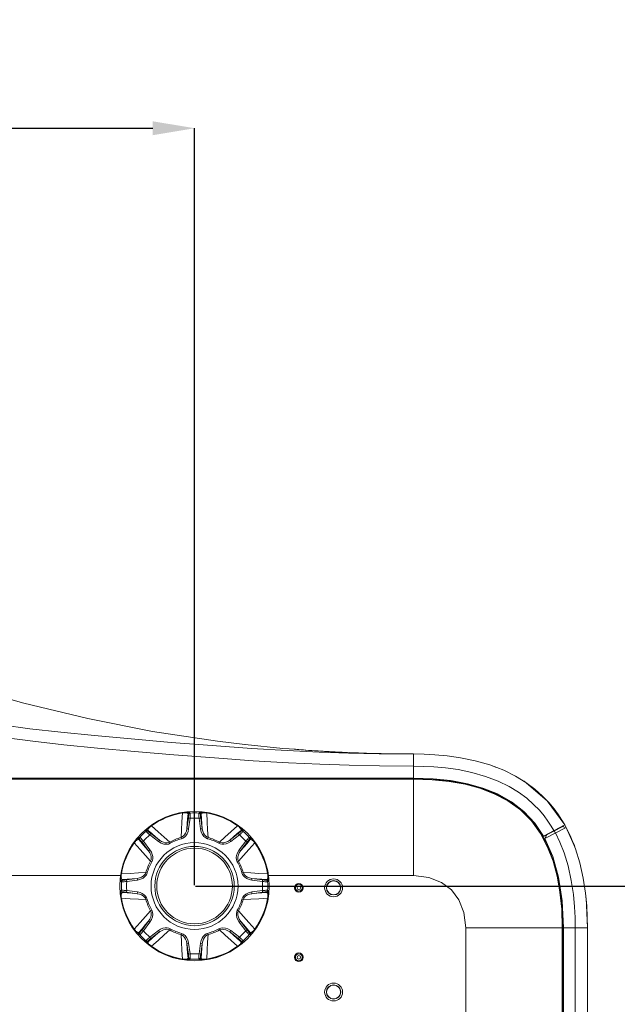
# Model space of a CAD drawing. Header units: millimetres. Extents: x 3925 to 5043, y -86 to 778.
# Tile 143 of 256: x 4343 to 4386, y 211 to 282. Entities that reach past the tile are written whole.
import ezdxf

# ---------------------------------------------------------------- set-up
doc = ezdxf.new("R2010")
doc.units = ezdxf.units.MM
doc.header["$LTSCALE"] = 46.255
doc.header["$PDMODE"] = 3
doc.header["$PDSIZE"] = 1
doc.layers.get('0').update_dxf_attribs({"linetype": 'CONTINUOUS'})
doc.layers.get('Defpoints').update_dxf_attribs({"linetype": 'CONTINUOUS'})
for name, color, linetype in [('H30-BOTTOM-CDXF_CONTINUOUS_LINE', 7, 'CONTINUOUS'), ('H30-LEFT-COVDXF_CONTINUOUS_LINE', 7, 'CONTINUOUS'), ('H30K-FRONT-CDXF_CONTINUOUS_LINE', 7, 'CONTINUOUS'), ('H30K-MESH-FODXF_CONTINUOUS_LINE', 7, 'CONTINUOUS'), ('H30K-TOP-COVDXF_CONTINUOUS_LINE', 7, 'CONTINUOUS'), ('RUBBER-FOOT-DXF_CONTINUOUS_LINE', 7, 'CONTINUOUS')]:
    doc.layers.add(name, color=color, linetype=linetype)
doc.styles.add('SLDTEXTSTYLE0', font='arialbd.ttf', dxfattribs={"height": 5.5})
doc.styles.add('SLDTEXTSTYLE2', font='arial.ttf')
doc.dimstyles.new('SLDDIMSTYLE1', dxfattribs={"dimtxt": 5.650301, "dimasz": 4.572, "dimexe": 0, "dimexo": 0.0625, "dimgap": 1.412575, "dimtad": 0, "dimtih": 1, "dimtoh": 1, "dimlfac": 3.5, "dimrnd": 1e-09, "dimzin": 4, "dimdsep": 46, "dimtxsty": 'SLDTEXTSTYLE0', "dimsah": 1, "dimcen": 0.09, "dimadec": 0, "dimazin": 1, "dimtol": 1, "dimtp": 0.8, "dimtm": 0.8, "dimtfac": 1, "dimtdec": 1, "dimtofl": 0, "dimtmove": 0, "dimatfit": 3, "dimfxl": 1, "dimfrac": 2, "dimtolj": 1, "dimarcsym": 0})

# ---------------------------------------------------------------- blocks, each defined once
blk = doc.blocks.new('*D97')
at = {"color": 0, "linetype": 'Continuous', "lineweight": -2}
for p, q in [((4278.259, 219.477), (4278.259, 273.937)), ((4281.259, 273.937), (4352.509, 273.937)), ((4355.509, 219.477), (4355.509, 273.937))]:
    blk.add_line(p, q, dxfattribs=at)
at = {"color": 0, "linetype": 'Continuous', "lineweight": 0}
for points in [[(4281.259, 274.437), (4281.259, 273.437), (4278.259, 273.937)], [(4352.509, 274.437), (4352.509, 273.437), (4355.509, 273.937)]]:
    blk.add_solid(points, dxfattribs=at)
at = {"layer": 'Defpoints', "color": 0, "linetype": 'Continuous', "lineweight": 0}
for p in [(4355.509, 273.937), (4278.259, 219.415), (4355.509, 219.415)]:
    blk.add_point(p, dxfattribs=at)
at = {"color": 0, "linetype": 'Continuous', "lineweight": 0, "insert": (4314.8, 277.272), "char_height": 3, "attachment_point": 5, "style": 'SLDTEXTSTYLE2'}
blk.add_mtext('\\A1;309.00 [12.17]', dxfattribs=at)
blk = doc.blocks.new('*D99')
at = {"color": 0, "linetype": 'Continuous', "lineweight": -2}
for p, q in [((4355.571, 219.415), (4396.499, 219.415)), ((4396.499, 216.415), (4396.499, 144.59)), ((4373.071, 141.59), (4396.499, 141.59))]:
    blk.add_line(p, q, dxfattribs=at)
at = {"color": 0, "linetype": 'Continuous', "lineweight": 0}
for points in [[(4395.999, 216.415), (4396.999, 216.415), (4396.499, 219.415)], [(4395.999, 144.59), (4396.999, 144.59), (4396.499, 141.59)]]:
    blk.add_solid(points, dxfattribs=at)
at = {"layer": 'Defpoints', "color": 0, "linetype": 'Continuous', "lineweight": 0}
for p in [(4355.509, 219.415), (4373.009, 141.59), (4396.499, 141.59)]:
    blk.add_point(p, dxfattribs=at)
at = {"color": 0, "linetype": 'Continuous', "lineweight": 0, "insert": (4393.164, 180.502), "char_height": 3, "attachment_point": 5, "rotation": 90, "style": 'SLDTEXTSTYLE2'}
blk.add_mtext('\\A1;311.30 [12.26]', dxfattribs=at)

msp = doc.modelspace()

# ---------------------------------------------------------------- linework, layer by layer
at = {"layer": 'H30-BOTTOM-CDXF_CONTINUOUS_LINE', "color": 7, "linetype": 'Continuous', "lineweight": 0}
for p, q in [((4371.2588, 227.1495), (4325.1338, 227.1495)), ((4341.9212, 227.095), (4371.2588, 227.095)), ((4371.2588, 220.1648), (4371.2588, 227.1495)), ((4379.9277, 223.9585), (4380.796, 222.5598)), ((4380.8984, 222.2187), (4380.3948, 223.1844)), ((4381.5105, 220.5198), (4381.5529, 220.5124)), ((4283.5687, 220.1648), (4350.2, 220.1648)), ((4360.8187, 220.1648), (4371.2588, 220.1648)), ((4381.6351, 220.2189), (4381.5677, 220.2283)), ((4381.6538, 220.1521), (4381.5831, 220.1499)), ((4381.6893, 220.0066), (4381.6339, 220.0082)), ((4381.7588, 219.553), (4381.7588, 219.3646)), ((4381.8594, 218.7404), (4381.9936, 216.4148)), ((4375.0088, 216.4148), (4381.9936, 216.4148)), ((4375.0088, 216.4148), (4375.0088, 146.5615)), ((4381.9391, 142.4148), (4381.9391, 216.4148)), ((4381.9936, 216.4148), (4381.9936, 142.4148))]:
    msp.add_line(p, q, dxfattribs=at)
for points in [[(4371.2588, 227.1495), (4373.6297, 227.0097), (4375.6991, 226.5969), (4377.442, 225.9331), (4378.8341, 225.0586), (4379.9277, 223.9585)], [(4378.0332, 225.5479), (4377.0584, 226.0562), (4376.0338, 226.4452), (4374.9581, 226.7363), (4373.8182, 226.9421), (4372.5933, 227.0671), (4371.2588, 227.1101)], [(4380.3948, 223.1844), (4379.7393, 224.0971), (4378.9458, 224.8914), (4378.0332, 225.5479)], [(4380.796, 222.5598), (4381.4534, 220.8113), (4381.8594, 218.7404)], [(4381.9542, 216.4148), (4381.9111, 217.7497), (4381.7857, 218.9779), (4381.5788, 220.1213), (4381.2866, 221.1979), (4380.8984, 222.2187)], [(4375.0088, 216.4148), (4374.8785, 217.5059), (4374.5208, 218.4153), (4373.9776, 219.1335), (4373.2594, 219.6768), (4372.35, 220.0344), (4371.2588, 220.1648)]]:
    msp.add_lwpolyline(points, dxfattribs=at)
for centre, radius in [((4365.5088, 219.2898), 0.6435), ((4365.5088, 219.2898), 0.5175), ((4365.5088, 219.2898), 0.5), ((4363.0088, 219.2898), 0.3125), ((4363.0088, 219.2898), 0.2492), ((4363.0088, 219.2898), 0.1252), ((4363.0088, 214.2898), 0.3125), ((4363.0088, 214.2898), 0.2492), ((4363.0088, 214.2898), 0.1252), ((4365.5088, 211.7898), 0.6435), ((4365.5088, 211.7898), 0.5175), ((4365.5088, 211.7898), 0.5)]:
    msp.add_circle(centre, radius, dxfattribs=at)
at = {"layer": 'H30-LEFT-COVDXF_CONTINUOUS_LINE', "color": 7, "linetype": 'Continuous', "lineweight": 0}
for p, q in [((4380.5567, 222.9453), (4382.0324, 223.7323)), ((4380.7057, 222.8264), (4382.2257, 223.6371)), ((4381.0359, 223.2093), (4381.0271, 223.2245)), ((4381.4528, 223.2249), (4381.3705, 223.3793)), ((4382.1148, 223.5779), (4382.0324, 223.7323)), ((4380.8439, 223.0985), (4380.7052, 222.8273)), ((4381.7838, 219.1259), (4381.7838, 219.3875)), ((4381.9509, 218.1949), (4381.8907, 218.1981)), ((4381.9087, 218.2207), (4381.9087, 218.5706)), ((4381.9498, 218.2186), (4381.9087, 218.2207)), ((4381.9998, 217.1461), (4381.9515, 217.1448)), ((4382.001, 217.12), (4381.953, 217.1191)), ((4382.0149, 216.8215), (4381.9702, 216.8203)), ((4382.0338, 216.2089), (4381.9936, 216.2097)), ((4382.0338, 216.1826), (4381.9936, 216.1836)), ((4382.0363, 216.5075), (4381.9961, 216.5085)), ((4382.0338, 216.4148), (4383.7588, 216.4148)), ((4382.0338, 142.4148), (4382.0338, 216.4148)), ((4382.8807, 142.4148), (4382.8807, 216.4148)), ((4383.7588, 142.4148), (4383.7588, 216.4148)), ((4382.0338, 215.4648), (4382.0088, 215.4648)), ((4382.0088, 215.4648), (4382.0088, 214.9134)), ((4382.0338, 214.9148), (4381.9936, 214.9126))]:
    msp.add_line(p, q, dxfattribs=at)
for points in [[(4382.8807, 216.4148), (4382.8693, 217.1465), (4382.8307, 217.9205), (4382.7496, 218.8019), (4382.6005, 219.8126), (4382.3686, 220.8699), (4382.085, 221.8054), (4381.7815, 222.5809), (4381.4684, 223.2332)], [(4383.7588, 216.4148), (4383.7469, 217.175), (4383.7064, 217.9823), (4383.6206, 218.9057), (4383.4619, 219.9708), (4383.2129, 221.0937), (4382.9048, 222.0954), (4382.572, 222.9314), (4382.2257, 223.6371)], [(4382.2257, 223.6371), (4382.8164, 222.3368), (4382.8428, 222.2511)], [(4382.0338, 216.4148), (4381.9442, 218.3382), (4381.6829, 220.0481), (4381.2639, 221.5444), (4380.7057, 222.8264)]]:
    msp.add_lwpolyline(points, dxfattribs=at)
at = {"layer": 'H30K-FRONT-CDXF_CONTINUOUS_LINE', "color": 7, "linetype": 'Continuous', "lineweight": 0}
for p, q in [((4359.1594, 229.5887), (4359.1347, 229.5915)), ((4362.7693, 229.2458), (4362.6681, 229.2536)), ((4362.8611, 229.2387), (4362.6875, 229.2521)), ((4363.5229, 229.1901), (4363.2517, 229.2096)), ((4363.7202, 229.1764), (4363.4666, 229.1941)), ((4363.9324, 229.162), (4363.6975, 229.1779)), ((4364.1666, 229.1466), (4363.9235, 229.1626)), ((4364.3972, 229.1319), (4364.1311, 229.1489)), ((4364.6235, 229.1179), (4364.342, 229.1354)), ((4366.3176, 229.0277), (4366.0536, 229.0401)), ((4366.5093, 229.0191), (4366.2629, 229.0302)), ((4366.7146, 229.0103), (4366.4714, 229.0208)), ((4366.8844, 229.0033), (4366.6786, 229.0118)), ((4367.0884, 228.9952), (4366.8488, 229.0048)), ((4367.2963, 228.9874), (4367.0627, 228.9963)), ((4367.679, 228.974), (4367.4673, 228.9813)), ((4368.4261, 228.9518), (4368.2287, 228.9572)), ((4368.5984, 228.9475), (4368.3705, 228.9533)), ((4368.7647, 228.9435), (4368.5753, 228.948)), ((4368.9247, 228.9399), (4368.7373, 228.9441)), ((4369.0779, 228.9367), (4368.8921, 228.9406)), ((4369.223, 228.9339), (4369.0395, 228.9375)), ((4369.3601, 228.9314), (4369.1758, 228.9348)), ((4369.4895, 228.9292), (4369.2333, 228.9337)), ((4369.6116, 228.9273), (4369.4458, 228.9299)), ((4369.7269, 228.9256), (4369.56, 228.9281)), ((4369.836, 228.9241), (4369.6756, 228.9263)), ((4369.9392, 228.9228), (4369.7856, 228.9248)), ((4370.0372, 228.9217), (4369.8901, 228.9234)), ((4370.2657, 228.9194), (4370.0336, 228.9217)), ((4370.2185, 228.9178), (4370.6707, 228.9156)), ((4370.3514, 228.9186), (4370.2197, 228.9198)), ((4370.47, 228.9177), (4370.3057, 228.919)), ((4370.5966, 228.9169), (4370.4348, 228.918)), ((4370.7062, 228.9163), (4370.5494, 228.9172)), ((4370.6707, 228.9156), (4371.2585, 228.9147)), ((4370.8735, 228.9156), (4370.7062, 228.9163)), ((4370.8248, 228.9158), (4370.7224, 228.9165)), ((4371.0452, 228.9151), (4370.8666, 228.9156)), ((4371.2597, 228.9149), (4371.0114, 228.9152)), ((4371.2597, 228.9149), (4371.1423, 228.915)), ((4371.2584, 228.9148), (4371.1517, 228.915)), ((4371.2585, 228.9148), (4371.2588, 228.0366)), ((4371.2588, 227.1594), (4371.2588, 228.0365)), ((4371.2588, 227.1594), (4341.772, 227.1594)), ((4371.2588, 227.179), (4342.0385, 227.179)), ((4378.5416, 225.2882), (4377.1603, 226.0766)), ((4379.67, 224.2798), (4378.5416, 225.2882)), ((4380.5834, 222.9878), (4379.67, 224.2798)), ((4382.129, 223.8122), (4380.6007, 222.9971))]:
    msp.add_line(p, q, dxfattribs=at)
for points in [[(4359.1347, 229.5915), (4357.1621, 229.8306), (4352.487, 230.544), (4347.8317, 231.4632), (4343.2405, 232.5788), (4341.3497, 233.1)], [(4341.6377, 231.0023), (4343.6638, 230.729), (4345.886, 230.4756), (4348.318, 230.2338), (4350.9616, 229.995), (4353.8206, 229.7538), (4356.7814, 229.5209), (4359.6131, 229.3204), (4362.1757, 229.1659), (4364.4597, 229.0558), (4366.5844, 228.9807), (4368.7818, 228.9328), (4370.2185, 228.9178)], [(4341.8285, 230.1073), (4343.8703, 229.8338), (4346.1064, 229.5798), (4348.5427, 229.3376), (4351.181, 229.0989), (4354.0212, 228.8589), (4356.9463, 228.6292), (4359.7334, 228.433), (4362.2554, 228.2823), (4364.5096, 228.1749), (4366.6157, 228.1013), (4368.7995, 228.0543), (4371.2588, 228.0365)], [(4362.7704, 229.2621), (4361.8467, 229.3221), (4359.1594, 229.5887)], [(4363.3337, 229.2036), (4363.1562, 229.2166), (4362.9964, 229.2285), (4362.8611, 229.2387)], [(4366.1155, 229.0371), (4365.8426, 229.0504), (4365.6298, 229.0612), (4365.4155, 229.0725), (4365.2004, 229.0843), (4364.9849, 229.0965), (4364.7695, 229.1091), (4364.555, 229.1221)], [(4365.9108, 229.047), (4365.7035, 229.0574), (4365.4934, 229.0684), (4365.2804, 229.0799), (4365.0646, 229.0919), (4364.8457, 229.1046), (4364.6235, 229.1179)], [(4368.0649, 228.9619), (4367.8769, 228.9677), (4367.6848, 228.9738), (4367.489, 228.9805), (4367.29, 228.9876)], [(4368.2481, 228.9567), (4368.0514, 228.9623), (4367.8669, 228.968), (4367.679, 228.974)], [(4371.2585, 228.9148), (4372.0121, 228.9031), (4372.793, 228.8646), (4373.6653, 228.7862), (4374.6356, 228.6495), (4375.6888, 228.4321), (4376.7536, 228.1248), (4377.737, 227.7449), (4378.5968, 227.3183), (4379.3414, 226.8591), (4379.9851, 226.3774), (4380.5328, 225.8892), (4380.9889, 225.4133), (4381.3633, 224.9635), (4381.6692, 224.5467), (4381.9202, 224.1643), (4382.129, 223.8122)], [(4371.2588, 228.0366), (4371.9794, 228.0255), (4372.7229, 227.9891), (4373.5489, 227.9157), (4374.4618, 227.7883), (4375.446, 227.5874), (4376.4344, 227.3056), (4377.3412, 226.9596), (4378.1287, 226.5737), (4378.8066, 226.1607), (4379.3906, 225.7291), (4379.8872, 225.2918), (4380.3018, 224.8643), (4380.6433, 224.4587), (4380.9232, 224.0815), (4381.1535, 223.7341), (4381.3539, 223.3988)], [(4371.2588, 227.179), (4372.6632, 227.1328), (4373.9444, 226.9985), (4375.1294, 226.7769), (4376.2417, 226.4606), (4377.2924, 226.0371), (4378.2904, 225.4831), (4379.1958, 224.7864), (4379.973, 223.9473), (4380.6007, 222.9971)], [(4377.1603, 226.0766), (4375.4788, 226.6698), (4373.496, 227.037), (4371.2588, 227.1594)]]:
    msp.add_lwpolyline(points, dxfattribs=at)
at = {"layer": 'H30K-MESH-FODXF_CONTINUOUS_LINE', "color": 7, "linetype": 'Continuous', "lineweight": 0}
msp.add_line((4382.0088, 215.4648), (4382.0088, 216.1832), dxfattribs=at)
at = {"layer": 'H30K-TOP-COVDXF_CONTINUOUS_LINE', "color": 7, "linetype": 'Continuous', "lineweight": 0}
for p, q in [((4379.14, 226.9833), (4379.2009, 226.953)), ((4379.2009, 226.953), (4380.8611, 225.5539)), ((4380.8611, 225.5539), (4382.129, 223.8122)), ((4382.8202, 222.3245), (4382.129, 223.8122)), ((4383.7588, 216.4148), (4383.6573, 218.5582))]:
    msp.add_line(p, q, dxfattribs=at)
msp.add_lwpolyline([(4376.9664, 228.0426), (4377.0442, 228.0231), (4377.1404, 227.9754)], dxfattribs=at)
at = {"layer": 'RUBBER-FOOT-DXF_CONTINUOUS_LINE', "color": 7, "linetype": 'Continuous', "lineweight": 0}
for p, q in [((4354.6312, 224.6986), (4354.636, 224.6699)), ((4355.0855, 224.5607), (4355.0399, 224.6098)), ((4355.1553, 224.7174), (4355.2019, 224.6684)), ((4355.8158, 224.6684), (4355.8624, 224.7174)), ((4355.9778, 224.6098), (4355.9322, 224.5607)), ((4356.3865, 224.6986), (4356.3817, 224.6699)), ((4355.0635, 224.3092), (4354.9583, 223.5408)), ((4355.1872, 224.2923), (4355.0635, 224.3092)), ((4355.1872, 224.2923), (4355.0819, 223.5238)), ((4355.8305, 224.2923), (4355.9542, 224.3092)), ((4355.9358, 223.5238), (4355.8305, 224.2923)), ((4356.0594, 223.5408), (4355.9542, 224.3092)), ((4352.011, 223.3467), (4352.0093, 223.4143)), ((4352.167, 223.4198), (4352.1695, 223.3529)), ((4352.2873, 223.0911), (4352.3628, 223.1905)), ((4352.9806, 222.7216), (4352.3628, 223.1905)), ((4352.3932, 223.7716), (4352.4101, 223.7479)), ((4355.0819, 223.5238), (4354.9583, 223.5407)), ((4355.9358, 223.5238), (4356.0594, 223.5407)), ((4358.6549, 223.1905), (4358.037, 222.7216)), ((4358.6245, 223.7716), (4358.6076, 223.7479)), ((4358.7303, 223.0911), (4358.6549, 223.1905)), ((4358.8482, 223.3529), (4358.8507, 223.4198)), ((4359.0084, 223.4143), (4359.0067, 223.3467)), ((4351.152, 222.5304), (4351.1757, 222.5135)), ((4351.5707, 222.7541), (4351.5038, 222.7566)), ((4351.5093, 222.9143), (4351.5769, 222.9126)), ((4351.8325, 222.6363), (4351.7331, 222.5608)), ((4351.7331, 222.5608), (4352.202, 221.943)), ((4351.8325, 222.6363), (4352.3014, 222.0184)), ((4352.9052, 222.6222), (4352.2873, 223.0911)), ((4352.9052, 222.6222), (4352.9807, 222.7216)), ((4353.7674, 222.4895), (4353.7202, 222.5728)), ((4354.5661, 222.8203), (4354.5405, 222.9126)), ((4356.4516, 222.8203), (4356.4772, 222.9126)), ((4357.2503, 222.4895), (4357.2975, 222.5728)), ((4358.1125, 222.6222), (4358.037, 222.7216)), ((4358.7303, 223.0911), (4358.1125, 222.6222)), ((4359.1852, 222.6363), (4358.7162, 222.0184)), ((4359.2846, 222.5608), (4358.8157, 221.943)), ((4359.2846, 222.5608), (4359.1852, 222.6363)), ((4359.5084, 222.9143), (4359.4408, 222.9126)), ((4359.5139, 222.7566), (4359.447, 222.7541)), ((4359.842, 222.5135), (4359.8657, 222.5304)), ((4352.3014, 222.0184), (4352.202, 221.9429)), ((4358.8157, 221.9429), (4358.7162, 222.0184)), ((4352.4341, 221.1562), (4352.3508, 221.2034)), ((4358.6669, 221.2034), (4358.5836, 221.1562)), ((4352.1033, 220.3575), (4352.011, 220.3831)), ((4359.0067, 220.3831), (4358.9144, 220.3575)), ((4350.2552, 219.7217), (4350.2062, 219.7683)), ((4350.225, 220.2924), (4350.2537, 220.2876)), ((4350.3138, 219.8837), (4350.3629, 219.8381)), ((4351.3828, 219.9653), (4350.6144, 219.8601)), ((4350.6313, 219.7364), (4350.6144, 219.8601)), ((4351.3998, 219.8417), (4350.6313, 219.7364)), ((4351.3998, 219.8417), (4351.3829, 219.9653)), ((4359.6348, 219.9653), (4359.6179, 219.8417)), ((4359.6179, 219.8417), (4360.3864, 219.7364)), ((4359.6348, 219.9653), (4360.4033, 219.8601)), ((4360.4033, 219.8601), (4360.3864, 219.7364)), ((4360.6548, 219.8381), (4360.7039, 219.8837)), ((4360.7625, 219.7217), (4360.8115, 219.7683)), ((4360.764, 220.2876), (4360.7927, 220.2924)), ((4350.2552, 219.1078), (4350.2062, 219.0612)), ((4350.3629, 218.9914), (4350.3138, 218.9458)), ((4350.6144, 218.9694), (4350.6313, 219.0931)), ((4351.3828, 218.8642), (4350.6144, 218.9694)), ((4351.3998, 218.9878), (4350.6313, 219.0931)), ((4351.3829, 218.8642), (4351.3998, 218.9878)), ((4360.3864, 219.0931), (4359.6179, 218.9878)), ((4359.6348, 218.8642), (4359.6179, 218.9878)), ((4360.4033, 218.9694), (4359.6349, 218.8642)), ((4360.4033, 218.9694), (4360.3864, 219.0931)), ((4360.7039, 218.9458), (4360.6548, 218.9914)), ((4360.8115, 219.0612), (4360.7625, 219.1078)), ((4350.2537, 218.5419), (4350.225, 218.5371)), ((4352.011, 218.4464), (4352.1033, 218.472)), ((4359.0067, 218.4464), (4358.9144, 218.472)), ((4360.764, 218.5419), (4360.7927, 218.5371)), ((4352.3508, 217.6261), (4352.4341, 217.6733)), ((4358.6669, 217.6261), (4358.5836, 217.6733)), ((4351.7331, 216.2687), (4352.202, 216.8865)), ((4351.8325, 216.1933), (4352.3014, 216.8111)), ((4352.202, 216.8866), (4352.3014, 216.8111)), ((4358.8157, 216.8866), (4358.7162, 216.8111)), ((4358.7162, 216.8111), (4359.1852, 216.1933)), ((4358.8157, 216.8866), (4359.2846, 216.2687)), ((4351.1757, 216.316), (4351.152, 216.2991)), ((4351.5038, 216.0729), (4351.5707, 216.0754)), ((4351.7331, 216.2687), (4351.8325, 216.1933)), ((4352.2873, 215.7384), (4352.9052, 216.2074)), ((4352.3628, 215.639), (4352.9806, 216.1079)), ((4352.9052, 216.2074), (4352.9807, 216.1079)), ((4353.7674, 216.34), (4353.7202, 216.2567)), ((4357.2503, 216.34), (4357.2975, 216.2567)), ((4358.1125, 216.2074), (4358.037, 216.1079)), ((4358.0371, 216.1079), (4358.6549, 215.639)), ((4358.1125, 216.2074), (4358.7303, 215.7384)), ((4359.2846, 216.2687), (4359.1852, 216.1933)), ((4359.447, 216.0754), (4359.5139, 216.0729)), ((4359.842, 216.316), (4359.8657, 216.2991)), ((4351.5093, 215.9152), (4351.5769, 215.9169)), ((4352.0093, 215.4152), (4352.011, 215.4828)), ((4352.1695, 215.4766), (4352.167, 215.4097)), ((4352.2873, 215.7384), (4352.3628, 215.639)), ((4354.5661, 216.0092), (4354.5405, 215.9169)), ((4356.4516, 216.0092), (4356.4772, 215.9169)), ((4358.7303, 215.7384), (4358.6549, 215.639)), ((4358.8507, 215.4097), (4358.8482, 215.4766)), ((4359.0067, 215.4828), (4359.0084, 215.4152)), ((4359.4408, 215.9169), (4359.5084, 215.9152)), ((4352.3932, 215.0579), (4352.4101, 215.0816)), ((4355.0819, 215.3057), (4354.9583, 215.2888)), ((4354.9583, 215.2887), (4355.0635, 214.5203)), ((4355.0819, 215.3057), (4355.1872, 214.5372)), ((4355.8305, 214.5372), (4355.9358, 215.3057)), ((4355.9358, 215.3057), (4356.0594, 215.2888)), ((4355.9542, 214.5203), (4356.0594, 215.2888)), ((4358.6245, 215.0579), (4358.6076, 215.0816)), ((4354.6312, 214.1309), (4354.636, 214.1596)), ((4355.0399, 214.2197), (4355.0855, 214.2688)), ((4355.1872, 214.5372), (4355.0635, 214.5203)), ((4355.2019, 214.1611), (4355.1553, 214.1121)), ((4355.8624, 214.1121), (4355.8158, 214.1611)), ((4355.8305, 214.5372), (4355.9542, 214.5203)), ((4355.9322, 214.2688), (4355.9778, 214.2197)), ((4356.3865, 214.1309), (4356.3817, 214.1596))]:
    msp.add_line(p, q, dxfattribs=at)
for points in [[(4354.636, 224.6699), (4354.5991, 224.0372), (4354.5672, 223.4522), (4354.5405, 222.9126)], [(4354.6312, 224.6986), (4354.7173, 224.7116), (4354.8043, 224.7221), (4354.8887, 224.7294), (4354.9678, 224.7335), (4355.0371, 224.7341), (4355.0937, 224.7315), (4355.1343, 224.7259), (4355.1553, 224.7174)], [(4354.636, 224.6699), (4354.698, 224.68), (4354.7616, 224.6863), (4354.8236, 224.688), (4354.8806, 224.685), (4354.9304, 224.6775), (4354.9723, 224.666), (4355.0053, 224.6508), (4355.0284, 224.6321), (4355.0399, 224.6098)], [(4354.9583, 223.5408), (4354.9856, 223.8972), (4355.0129, 224.255), (4355.0399, 224.6098)], [(4355.1553, 224.7174), (4355.114, 224.7073), (4355.0785, 224.684), (4355.0528, 224.6502), (4355.0399, 224.6097)], [(4355.2019, 224.6684), (4355.1603, 224.6586), (4355.1245, 224.6353), (4355.0985, 224.6014), (4355.0855, 224.5607)], [(4355.2019, 224.6684), (4355.204, 224.6517), (4355.2041, 224.6121), (4355.2023, 224.5523), (4355.1986, 224.4756), (4355.1935, 224.3873), (4355.1872, 224.2923)], [(4355.8305, 224.2923), (4355.8242, 224.3872), (4355.8191, 224.4755), (4355.8154, 224.5525), (4355.8136, 224.6123), (4355.8137, 224.6518), (4355.8158, 224.6684)], [(4355.8158, 224.6684), (4355.8574, 224.6586), (4355.8932, 224.6353), (4355.9192, 224.6014), (4355.9322, 224.5607)], [(4356.3865, 224.6986), (4356.3003, 224.7116), (4356.2134, 224.7221), (4356.129, 224.7294), (4356.0499, 224.7335), (4355.9806, 224.7341), (4355.924, 224.7315), (4355.8834, 224.7259), (4355.8624, 224.7174)], [(4355.8624, 224.7174), (4355.9037, 224.7073), (4355.9392, 224.684), (4355.9649, 224.6502), (4355.9778, 224.6097)], [(4355.9778, 224.6098), (4355.9893, 224.6321), (4356.0124, 224.6508), (4356.0454, 224.6661), (4356.0873, 224.6776), (4356.1371, 224.685), (4356.1941, 224.688), (4356.2561, 224.6863), (4356.3198, 224.68), (4356.3817, 224.6699)], [(4355.9778, 224.6098), (4356.0048, 224.255), (4356.0321, 223.8971), (4356.0594, 223.5408)], [(4356.4772, 222.9126), (4356.4506, 223.4508), (4356.4187, 224.0357), (4356.3817, 224.6699)], [(4355.0855, 224.5607), (4355.0872, 224.5497), (4355.0866, 224.5233), (4355.0838, 224.4836), (4355.0787, 224.4323), (4355.0719, 224.3734), (4355.0635, 224.3092)], [(4355.9542, 224.3092), (4355.9458, 224.3732), (4355.939, 224.4323), (4355.9339, 224.4838), (4355.931, 224.5236), (4355.9305, 224.5498), (4355.9322, 224.5607)], [(4352.3932, 223.7716), (4352.3231, 223.7199), (4352.2542, 223.6658), (4352.1893, 223.6113), (4352.1305, 223.5582), (4352.0811, 223.5096), (4352.0429, 223.4678), (4352.0182, 223.4351), (4352.0093, 223.4143)], [(4352.0093, 223.4143), (4352.0456, 223.4364), (4352.0872, 223.445), (4352.1293, 223.4393), (4352.167, 223.4198)], [(4352.011, 223.3467), (4352.0474, 223.3692), (4352.0891, 223.3781), (4352.1315, 223.3724), (4352.1695, 223.3529)], [(4352.2873, 223.0911), (4352.2158, 223.1538), (4352.1497, 223.2126), (4352.0927, 223.2645), (4352.0491, 223.3055), (4352.0213, 223.3335), (4352.011, 223.3467)], [(4352.167, 223.4198), (4352.1594, 223.4437), (4352.1624, 223.4733), (4352.175, 223.5074), (4352.1965, 223.5451), (4352.2265, 223.5857), (4352.2646, 223.6281), (4352.3097, 223.6707), (4352.3592, 223.7113), (4352.4101, 223.7479)], [(4352.167, 223.4198), (4352.4369, 223.188), (4352.7093, 222.9543), (4352.9806, 222.7216)], [(4352.3628, 223.1905), (4352.3117, 223.2299), (4352.265, 223.2669), (4352.2251, 223.2997), (4352.1949, 223.3258), (4352.176, 223.3439), (4352.1695, 223.3529)], [(4353.7202, 222.5728), (4353.3208, 222.9346), (4352.8847, 223.3256), (4352.4101, 223.7479)], [(4354.9583, 223.5407), (4354.9218, 223.3707), (4354.8654, 223.2269), (4354.7947, 223.1092), (4354.7141, 223.0175), (4354.6278, 222.9521), (4354.5405, 222.9126)], [(4355.0819, 223.5238), (4355.039, 223.3358), (4354.9682, 223.1698), (4354.8782, 223.0349), (4354.7773, 222.9329), (4354.6717, 222.8623), (4354.5661, 222.8203)], [(4356.4516, 222.8203), (4356.3153, 222.8797), (4356.1884, 222.9804), (4356.0789, 223.1194), (4355.9925, 223.296), (4355.9358, 223.5238)], [(4356.4772, 222.9126), (4356.3899, 222.9521), (4356.3036, 223.0175), (4356.223, 223.1091), (4356.1523, 223.2269), (4356.0959, 223.3707), (4356.0594, 223.5407)], [(4358.6076, 223.7479), (4358.1341, 223.3266), (4357.6979, 222.9355), (4357.2975, 222.5728)], [(4358.037, 222.7216), (4358.3084, 222.9543), (4358.5807, 223.188), (4358.8507, 223.4198)], [(4358.6076, 223.7479), (4358.6586, 223.7112), (4358.708, 223.6706), (4358.7531, 223.628), (4358.7912, 223.5857), (4358.8212, 223.5451), (4358.8427, 223.5074), (4358.8553, 223.4733), (4358.8583, 223.4437), (4358.8507, 223.4198)], [(4358.6245, 223.7716), (4358.6946, 223.7199), (4358.7635, 223.6658), (4358.8284, 223.6114), (4358.8871, 223.5583), (4358.9366, 223.5096), (4358.9747, 223.4678), (4358.9995, 223.4351), (4359.0084, 223.4143)], [(4358.8482, 223.3529), (4358.8416, 223.3438), (4358.8226, 223.3256), (4358.7925, 223.2995), (4358.7527, 223.2669), (4358.7061, 223.23), (4358.6549, 223.1905)], [(4359.0067, 223.3467), (4358.9963, 223.3334), (4358.9684, 223.3053), (4358.9249, 223.2643), (4358.868, 223.2126), (4358.802, 223.1539), (4358.7303, 223.0911)], [(4359.0067, 223.3467), (4358.9703, 223.3692), (4358.9285, 223.3781), (4358.8862, 223.3724), (4358.8482, 223.3529)], [(4359.0084, 223.4143), (4358.9721, 223.4364), (4358.9305, 223.445), (4358.8884, 223.4393), (4358.8507, 223.4198)], [(4351.152, 222.5304), (4351.2037, 222.6005), (4351.2578, 222.6694), (4351.3122, 222.7343), (4351.3653, 222.7931), (4351.414, 222.8425), (4351.4558, 222.8807), (4351.4885, 222.9054), (4351.5093, 222.9143)], [(4351.1757, 222.5135), (4351.2124, 222.5645), (4351.253, 222.6139), (4351.2956, 222.659), (4351.3379, 222.6971), (4351.3785, 222.7271), (4351.4162, 222.7486), (4351.4503, 222.7612), (4351.4799, 222.7642), (4351.5038, 222.7566)], [(4351.1757, 222.5135), (4351.597, 222.04), (4351.9881, 221.6038), (4352.3508, 221.2034)], [(4351.5093, 222.9143), (4351.4872, 222.878), (4351.4786, 222.8364), (4351.4843, 222.7943), (4351.5038, 222.7566)], [(4352.202, 221.943), (4351.9693, 222.2143), (4351.7356, 222.4866), (4351.5038, 222.7566)], [(4351.5769, 222.9126), (4351.5544, 222.8762), (4351.5455, 222.8345), (4351.5512, 222.7921), (4351.5708, 222.7541)], [(4351.5707, 222.7541), (4351.5798, 222.7475), (4351.598, 222.7285), (4351.6241, 222.6984), (4351.6567, 222.6586), (4351.6936, 222.6121), (4351.7331, 222.5608)], [(4351.5769, 222.9126), (4351.5902, 222.9022), (4351.6183, 222.8743), (4351.6593, 222.8308), (4351.711, 222.7739), (4351.7697, 222.7079), (4351.8325, 222.6363)], [(4353.7674, 222.4895), (4353.629, 222.435), (4353.468, 222.4166), (4353.2924, 222.4374), (4353.1064, 222.5012), (4352.9052, 222.6222)], [(4353.7202, 222.5728), (4353.6305, 222.539), (4353.5233, 222.5242), (4353.4015, 222.5321), (4353.2683, 222.5654), (4353.1267, 222.6271), (4352.9807, 222.7216)], [(4358.1125, 222.6222), (4357.9493, 222.5196), (4357.7818, 222.4523), (4357.6227, 222.4205), (4357.4793, 222.4197), (4357.3547, 222.4445), (4357.2503, 222.4895)], [(4358.037, 222.7216), (4357.891, 222.6271), (4357.7494, 222.5654), (4357.6162, 222.5321), (4357.4944, 222.5242), (4357.3871, 222.539), (4357.2975, 222.5728)], [(4358.6669, 221.2034), (4359.0287, 221.6028), (4359.4197, 222.0389), (4359.842, 222.5135)], [(4359.5139, 222.7566), (4359.2821, 222.4867), (4359.0483, 222.2143), (4358.8157, 221.943)], [(4359.4408, 222.9126), (4359.4275, 222.9022), (4359.3994, 222.8743), (4359.3584, 222.8308), (4359.3067, 222.7739), (4359.248, 222.7079), (4359.1852, 222.6363)], [(4359.447, 222.7541), (4359.438, 222.7476), (4359.4199, 222.7287), (4359.3938, 222.6986), (4359.3612, 222.6589), (4359.324, 222.612), (4359.2846, 222.5608)], [(4359.4469, 222.7541), (4359.4665, 222.7921), (4359.4722, 222.8344), (4359.4633, 222.8762), (4359.4408, 222.9126)], [(4359.5139, 222.7566), (4359.5334, 222.7943), (4359.5391, 222.8364), (4359.5305, 222.878), (4359.5084, 222.9143)], [(4359.8657, 222.5304), (4359.814, 222.6005), (4359.7599, 222.6694), (4359.7054, 222.7343), (4359.6523, 222.7931), (4359.6037, 222.8425), (4359.5619, 222.8807), (4359.5292, 222.9054), (4359.5084, 222.9143)], [(4359.842, 222.5135), (4359.8053, 222.5644), (4359.7647, 222.614), (4359.7221, 222.6591), (4359.6797, 222.6972), (4359.6391, 222.7272), (4359.6014, 222.7486), (4359.5674, 222.7612), (4359.5378, 222.7642), (4359.5139, 222.7566)], [(4352.202, 221.9429), (4352.2965, 221.7969), (4352.3582, 221.6553), (4352.3915, 221.5221), (4352.3994, 221.4003), (4352.3846, 221.293), (4352.3508, 221.2034)], [(4352.3014, 222.0184), (4352.404, 221.8552), (4352.4713, 221.6877), (4352.5031, 221.5286), (4352.5039, 221.3852), (4352.4791, 221.2606), (4352.4341, 221.1562)], [(4358.7162, 222.0184), (4358.5945, 221.8154), (4358.5296, 221.6224), (4358.5107, 221.4583), (4358.5288, 221.296), (4358.5836, 221.1562)], [(4358.8157, 221.9429), (4358.7212, 221.7969), (4358.6595, 221.6554), (4358.6262, 221.5222), (4358.6183, 221.4003), (4358.6331, 221.293), (4358.6669, 221.2034)], [(4352.011, 220.3831), (4351.4728, 220.3565), (4350.8879, 220.3246), (4350.2537, 220.2876)], [(4352.011, 220.3831), (4351.9715, 220.2958), (4351.9061, 220.2095), (4351.8145, 220.1289), (4351.6967, 220.0583), (4351.5529, 220.0018), (4351.3829, 219.9653)], [(4352.1033, 220.3575), (4352.044, 220.2212), (4351.9432, 220.0943), (4351.8042, 219.9848), (4351.6276, 219.8984), (4351.3998, 219.8417)], [(4358.9144, 220.3575), (4358.9564, 220.2519), (4359.027, 220.1462), (4359.129, 220.0454), (4359.2639, 219.9554), (4359.4299, 219.8846), (4359.6179, 219.8417)], [(4360.764, 220.2876), (4360.1313, 220.3245), (4359.5463, 220.3564), (4359.0067, 220.3831)], [(4359.0067, 220.3831), (4359.0462, 220.2958), (4359.1116, 220.2095), (4359.2033, 220.1289), (4359.321, 220.0582), (4359.4648, 220.0018), (4359.6348, 219.9653)], [(4350.225, 220.2924), (4350.212, 220.2062), (4350.2015, 220.1193), (4350.1942, 220.0349), (4350.1901, 219.9558), (4350.1895, 219.8865), (4350.1921, 219.8299), (4350.1977, 219.7893), (4350.2062, 219.7683)], [(4350.2062, 219.7683), (4350.2163, 219.8096), (4350.2396, 219.8451), (4350.2734, 219.8708), (4350.3139, 219.8837)], [(4350.3138, 219.8837), (4350.2915, 219.8952), (4350.2728, 219.9183), (4350.2575, 219.9513), (4350.246, 219.9932), (4350.2386, 220.0431), (4350.2356, 220.1), (4350.2373, 220.162), (4350.2436, 220.2257), (4350.2537, 220.2876)], [(4350.2552, 219.7217), (4350.265, 219.7633), (4350.2883, 219.7991), (4350.3222, 219.8251), (4350.3629, 219.8381)], [(4350.6313, 219.7364), (4350.5364, 219.7301), (4350.4481, 219.725), (4350.3711, 219.7213), (4350.3113, 219.7195), (4350.2718, 219.7196), (4350.2552, 219.7217)], [(4350.3138, 219.8837), (4350.6686, 219.9107), (4351.0265, 219.938), (4351.3828, 219.9653)], [(4350.6144, 219.8601), (4350.5504, 219.8517), (4350.4913, 219.8449), (4350.4398, 219.8398), (4350.4, 219.837), (4350.3738, 219.8364), (4350.3629, 219.8381)], [(4359.6348, 219.9653), (4359.9913, 219.938), (4360.3491, 219.9107), (4360.7039, 219.8837)], [(4360.3864, 219.7364), (4360.4813, 219.7301), (4360.5696, 219.725), (4360.6466, 219.7213), (4360.7064, 219.7195), (4360.7459, 219.7196), (4360.7625, 219.7217)], [(4360.4033, 219.8601), (4360.4673, 219.8517), (4360.5268, 219.8448), (4360.578, 219.8398), (4360.6177, 219.8369), (4360.6438, 219.8364), (4360.6548, 219.8381)], [(4360.6548, 219.8381), (4360.6955, 219.8251), (4360.7294, 219.7992), (4360.7527, 219.7633), (4360.7625, 219.7217)], [(4360.7038, 219.8837), (4360.7443, 219.8708), (4360.7781, 219.8451), (4360.8014, 219.8096), (4360.8115, 219.7683)], [(4360.764, 220.2876), (4360.7741, 220.2256), (4360.7804, 220.1619), (4360.7821, 220.1), (4360.7791, 220.043), (4360.7716, 219.9931), (4360.7601, 219.9513), (4360.7449, 219.9183), (4360.7262, 219.8952), (4360.7039, 219.8837)], [(4360.7927, 220.2924), (4360.8057, 220.2063), (4360.8162, 220.1193), (4360.8235, 220.0349), (4360.8276, 219.9558), (4360.8282, 219.8865), (4360.8255, 219.8299), (4360.8199, 219.7893), (4360.8115, 219.7683)], [(4350.225, 218.5371), (4350.212, 218.6232), (4350.2015, 218.7102), (4350.1942, 218.7946), (4350.1901, 218.8737), (4350.1895, 218.943), (4350.1921, 218.9996), (4350.1977, 219.0402), (4350.2062, 219.0612)], [(4350.3139, 218.9458), (4350.2734, 218.9587), (4350.2396, 218.9844), (4350.2163, 219.0199), (4350.2062, 219.0612)], [(4350.2537, 218.5419), (4350.2436, 218.6039), (4350.2373, 218.6676), (4350.2356, 218.7295), (4350.2386, 218.7865), (4350.2461, 218.8364), (4350.2576, 218.8782), (4350.2728, 218.9112), (4350.2915, 218.9343), (4350.3138, 218.9458)], [(4350.6313, 219.0931), (4350.5364, 219.0994), (4350.4481, 219.1045), (4350.3711, 219.1082), (4350.3113, 219.11), (4350.2718, 219.1099), (4350.2552, 219.1078)], [(4350.3629, 218.9914), (4350.3222, 219.0044), (4350.2883, 219.0304), (4350.265, 219.0662), (4350.2552, 219.1078)], [(4351.3828, 218.8642), (4351.0264, 218.8915), (4350.6686, 218.9188), (4350.3138, 218.9458)], [(4350.6144, 218.9694), (4350.5504, 218.9778), (4350.4909, 218.9847), (4350.4397, 218.9897), (4350.4, 218.9926), (4350.3739, 218.9931), (4350.3629, 218.9914)], [(4352.1033, 218.472), (4352.0613, 218.5776), (4351.9907, 218.6833), (4351.8887, 218.7841), (4351.7538, 218.8741), (4351.5878, 218.945), (4351.3998, 218.9878)], [(4359.6179, 218.9878), (4359.3882, 218.9304), (4359.2059, 218.8398), (4359.0765, 218.7372), (4358.9745, 218.6095), (4358.9144, 218.472)], [(4360.7039, 218.9458), (4360.3491, 218.9188), (4359.9912, 218.8915), (4359.6349, 218.8642)], [(4360.7625, 219.1078), (4360.7458, 219.1099), (4360.7062, 219.11), (4360.6464, 219.1082), (4360.5696, 219.1045), (4360.4814, 219.0994), (4360.3864, 219.0931)], [(4360.6548, 218.9914), (4360.6438, 218.9931), (4360.6177, 218.9926), (4360.5779, 218.9897), (4360.5268, 218.9847), (4360.4673, 218.9778), (4360.4033, 218.9694)], [(4360.6548, 218.9914), (4360.6955, 219.0044), (4360.7294, 219.0304), (4360.7527, 219.0662), (4360.7625, 219.1078)], [(4360.7039, 218.9458), (4360.7443, 218.9587), (4360.7781, 218.9844), (4360.8014, 219.0199), (4360.8115, 219.0612)], [(4360.764, 218.5419), (4360.7741, 218.6039), (4360.7804, 218.6676), (4360.7821, 218.7296), (4360.7791, 218.7866), (4360.7716, 218.8364), (4360.7601, 218.8782), (4360.7449, 218.9112), (4360.7262, 218.9343), (4360.7039, 218.9458)], [(4360.7927, 218.5371), (4360.8057, 218.6233), (4360.8162, 218.7102), (4360.8235, 218.7946), (4360.8276, 218.8737), (4360.8282, 218.943), (4360.8255, 218.9996), (4360.8199, 219.0402), (4360.8115, 219.0612)], [(4350.2537, 218.5419), (4350.8864, 218.505), (4351.4714, 218.4731), (4352.011, 218.4464)], [(4352.011, 218.4464), (4351.9715, 218.5337), (4351.9061, 218.62), (4351.8144, 218.7006), (4351.6967, 218.7713), (4351.5529, 218.8277), (4351.3829, 218.8642)], [(4359.6348, 218.8642), (4359.4648, 218.8277), (4359.321, 218.7713), (4359.2033, 218.7006), (4359.1116, 218.62), (4359.0462, 218.5337), (4359.0067, 218.4464)], [(4359.0067, 218.4464), (4359.5449, 218.473), (4360.1298, 218.5049), (4360.764, 218.5419)], [(4352.3508, 217.6261), (4351.989, 217.2267), (4351.598, 216.7906), (4351.1757, 216.316)], [(4352.202, 216.8866), (4352.2965, 217.0326), (4352.3582, 217.1741), (4352.3915, 217.3073), (4352.3994, 217.4292), (4352.3846, 217.5365), (4352.3508, 217.6261)], [(4352.3014, 216.8111), (4352.4232, 217.0141), (4352.4881, 217.2071), (4352.507, 217.3712), (4352.4889, 217.5336), (4352.4341, 217.6733)], [(4358.5836, 217.6733), (4358.5386, 217.5689), (4358.5138, 217.4443), (4358.5146, 217.3009), (4358.5464, 217.1419), (4358.6137, 216.9743), (4358.7162, 216.8111)], [(4358.6669, 217.6261), (4358.6331, 217.5365), (4358.6183, 217.4292), (4358.6262, 217.3073), (4358.6595, 217.1741), (4358.7212, 217.0326), (4358.8157, 216.8866)], [(4359.842, 216.316), (4359.4207, 216.7895), (4359.0296, 217.2257), (4358.6669, 217.6261)], [(4351.5038, 216.0729), (4351.7356, 216.3429), (4351.9693, 216.6152), (4352.202, 216.8865)], [(4358.8157, 216.8866), (4359.0484, 216.6152), (4359.2821, 216.3429), (4359.5139, 216.0729)], [(4351.152, 216.2991), (4351.2037, 216.229), (4351.2578, 216.1601), (4351.3123, 216.0952), (4351.3653, 216.0364), (4351.414, 215.987), (4351.4558, 215.9489), (4351.4885, 215.9241), (4351.5093, 215.9152)], [(4351.1757, 216.316), (4351.2124, 216.2651), (4351.253, 216.2155), (4351.2956, 216.1704), (4351.338, 216.1323), (4351.3786, 216.1023), (4351.4163, 216.0809), (4351.4503, 216.0683), (4351.4799, 216.0653), (4351.5038, 216.0729)], [(4351.5038, 216.0729), (4351.4843, 216.0352), (4351.4786, 215.9931), (4351.4872, 215.9515), (4351.5093, 215.9152)], [(4351.5708, 216.0754), (4351.5512, 216.0374), (4351.5455, 215.9951), (4351.5544, 215.9533), (4351.5769, 215.9169)], [(4351.5707, 216.0754), (4351.5797, 216.0819), (4351.5978, 216.1008), (4351.6239, 216.131), (4351.6565, 216.1707), (4351.6937, 216.2175), (4351.7331, 216.2687)], [(4351.5769, 215.9169), (4351.5902, 215.9273), (4351.6183, 215.9552), (4351.6593, 215.9987), (4351.711, 216.0556), (4351.7697, 216.1216), (4351.8325, 216.1933)], [(4352.9806, 216.1079), (4352.7093, 215.8752), (4352.437, 215.6415), (4352.167, 215.4097)], [(4352.4101, 215.0816), (4352.8836, 215.5029), (4353.3198, 215.894), (4353.7202, 216.2567)], [(4352.9052, 216.2074), (4353.0684, 216.3099), (4353.2359, 216.3772), (4353.395, 216.409), (4353.5384, 216.4098), (4353.663, 216.385), (4353.7674, 216.34)], [(4352.9806, 216.1079), (4353.1267, 216.2024), (4353.2683, 216.2641), (4353.4015, 216.2974), (4353.5233, 216.3053), (4353.6306, 216.2905), (4353.7202, 216.2567)], [(4357.2503, 216.34), (4357.3887, 216.3945), (4357.5497, 216.4129), (4357.7253, 216.3921), (4357.9113, 216.3283), (4358.1125, 216.2074)], [(4357.2975, 216.2567), (4357.3871, 216.2905), (4357.4944, 216.3053), (4357.6162, 216.2974), (4357.7494, 216.2641), (4357.891, 216.2024), (4358.0371, 216.1079)], [(4357.2975, 216.2567), (4357.6969, 215.8949), (4358.133, 215.5039), (4358.6076, 215.0816)], [(4358.8507, 215.4097), (4358.5807, 215.6415), (4358.3084, 215.8753), (4358.0371, 216.1079)], [(4359.1852, 216.1933), (4359.2479, 216.1217), (4359.3067, 216.0556), (4359.3585, 215.9986), (4359.3996, 215.955), (4359.4276, 215.9272), (4359.4408, 215.9169)], [(4359.2846, 216.2687), (4359.324, 216.2176), (4359.3612, 216.1706), (4359.3938, 216.1309), (4359.4199, 216.1008), (4359.438, 216.0819), (4359.447, 216.0754)], [(4359.447, 216.0754), (4359.4665, 216.0374), (4359.4722, 215.9951), (4359.4633, 215.9533), (4359.4408, 215.9169)], [(4359.8657, 216.2991), (4359.814, 216.229), (4359.7599, 216.1601), (4359.7054, 216.0952), (4359.6523, 216.0365), (4359.6037, 215.987), (4359.5619, 215.9489), (4359.5292, 215.9241), (4359.5084, 215.9152)], [(4359.5139, 216.0729), (4359.5334, 216.0352), (4359.5391, 215.9931), (4359.5305, 215.9515), (4359.5084, 215.9152)], [(4359.842, 216.316), (4359.8053, 216.265), (4359.7647, 216.2156), (4359.7221, 216.1705), (4359.6797, 216.1324), (4359.6392, 216.1024), (4359.6015, 216.0809), (4359.5674, 216.0683), (4359.5378, 216.0653), (4359.5139, 216.0729)], [(4352.0093, 215.4152), (4352.0456, 215.3931), (4352.0872, 215.3845), (4352.1293, 215.3902), (4352.167, 215.4098)], [(4352.3932, 215.0579), (4352.3231, 215.1096), (4352.2542, 215.1637), (4352.1893, 215.2182), (4352.1305, 215.2713), (4352.0811, 215.3199), (4352.0429, 215.3617), (4352.0182, 215.3944), (4352.0093, 215.4152)], [(4352.011, 215.4828), (4352.0214, 215.4961), (4352.0493, 215.5242), (4352.0928, 215.5652), (4352.1497, 215.6169), (4352.2157, 215.6756), (4352.2873, 215.7384)], [(4352.011, 215.4828), (4352.0474, 215.4603), (4352.0891, 215.4514), (4352.1315, 215.4571), (4352.1695, 215.4767)], [(4352.4101, 215.0816), (4352.3591, 215.1183), (4352.3097, 215.1589), (4352.2646, 215.2015), (4352.2265, 215.2439), (4352.1965, 215.2844), (4352.175, 215.3221), (4352.1624, 215.3562), (4352.1594, 215.3858), (4352.167, 215.4097)], [(4352.1695, 215.4766), (4352.1761, 215.4857), (4352.1951, 215.5039), (4352.2252, 215.53), (4352.265, 215.5626), (4352.3116, 215.5995), (4352.3628, 215.639)], [(4354.5405, 215.9169), (4354.6278, 215.8774), (4354.7141, 215.812), (4354.7947, 215.7204), (4354.8654, 215.6026), (4354.9218, 215.4589), (4354.9583, 215.2887)], [(4354.5405, 215.9169), (4354.5671, 215.3787), (4354.599, 214.7938), (4354.636, 214.1596)], [(4354.5661, 216.0092), (4354.7024, 215.9499), (4354.8293, 215.8491), (4354.9388, 215.7101), (4355.0252, 215.5335), (4355.0819, 215.3057)], [(4355.9358, 215.3057), (4355.9786, 215.4937), (4356.0495, 215.6597), (4356.1395, 215.7947), (4356.2404, 215.8966), (4356.346, 215.9672), (4356.4516, 216.0092)], [(4356.0594, 215.2888), (4356.0959, 215.4588), (4356.1523, 215.6026), (4356.223, 215.7204), (4356.3036, 215.812), (4356.3899, 215.8774), (4356.4772, 215.9169)], [(4356.3817, 214.1596), (4356.4186, 214.7923), (4356.4505, 215.3773), (4356.4772, 215.9169)], [(4358.8507, 215.4097), (4358.8583, 215.3858), (4358.8553, 215.3562), (4358.8427, 215.3221), (4358.8212, 215.2844), (4358.7912, 215.2438), (4358.7531, 215.2014), (4358.708, 215.1588), (4358.6585, 215.1183), (4358.6076, 215.0816)], [(4358.6245, 215.0579), (4358.6946, 215.1096), (4358.7635, 215.1637), (4358.8284, 215.2182), (4358.8872, 215.2713), (4358.9366, 215.3199), (4358.9747, 215.3617), (4358.9995, 215.3944), (4359.0084, 215.4152)], [(4358.6549, 215.639), (4358.706, 215.5996), (4358.7527, 215.5627), (4358.7926, 215.5298), (4358.8228, 215.5037), (4358.8417, 215.4856), (4358.8482, 215.4766)], [(4358.7303, 215.7384), (4358.8019, 215.6757), (4358.868, 215.6169), (4358.925, 215.5651), (4358.9686, 215.524), (4358.9964, 215.496), (4359.0067, 215.4828)], [(4359.0067, 215.4828), (4358.9703, 215.4603), (4358.9285, 215.4514), (4358.8862, 215.4571), (4358.8482, 215.4767)], [(4359.0084, 215.4152), (4358.9721, 215.3931), (4358.9305, 215.3845), (4358.8884, 215.3902), (4358.8507, 215.4098)], [(4355.0399, 214.2197), (4355.0129, 214.5745), (4354.9856, 214.9323), (4354.9583, 215.2887)], [(4356.0594, 215.2888), (4356.0321, 214.9323), (4356.0048, 214.5745), (4355.9778, 214.2197)], [(4354.6312, 214.1309), (4354.7173, 214.1179), (4354.8043, 214.1074), (4354.8887, 214.1001), (4354.9678, 214.096), (4355.0371, 214.0954), (4355.0937, 214.0981), (4355.1343, 214.1037), (4355.1553, 214.1121)], [(4355.0399, 214.2197), (4355.0284, 214.1974), (4355.0053, 214.1787), (4354.9723, 214.1635), (4354.9304, 214.152), (4354.8806, 214.1445), (4354.8236, 214.1415), (4354.7616, 214.1432), (4354.6979, 214.1496), (4354.636, 214.1596)], [(4355.1553, 214.1121), (4355.114, 214.1222), (4355.0785, 214.1455), (4355.0528, 214.1793), (4355.0399, 214.2198)], [(4355.0635, 214.5203), (4355.0719, 214.4563), (4355.0787, 214.3972), (4355.0838, 214.3457), (4355.0867, 214.3059), (4355.0872, 214.2797), (4355.0855, 214.2688)], [(4355.2019, 214.1611), (4355.1603, 214.1709), (4355.1245, 214.1942), (4355.0985, 214.2281), (4355.0855, 214.2688)], [(4355.1872, 214.5372), (4355.1935, 214.4423), (4355.1986, 214.354), (4355.2023, 214.277), (4355.2041, 214.2172), (4355.204, 214.1777), (4355.2019, 214.1611)], [(4355.8158, 214.1611), (4355.8137, 214.1778), (4355.8136, 214.2174), (4355.8154, 214.2772), (4355.8191, 214.354), (4355.8242, 214.4422), (4355.8305, 214.5372)], [(4355.8158, 214.1611), (4355.8574, 214.1709), (4355.8932, 214.1942), (4355.9192, 214.2281), (4355.9322, 214.2688)], [(4355.8624, 214.1121), (4355.9037, 214.1222), (4355.9392, 214.1455), (4355.9649, 214.1793), (4355.9778, 214.2198)], [(4356.3865, 214.1309), (4356.3004, 214.1179), (4356.2134, 214.1074), (4356.129, 214.1001), (4356.0499, 214.096), (4355.9806, 214.0954), (4355.924, 214.0981), (4355.8834, 214.1037), (4355.8624, 214.1121)], [(4355.9322, 214.2688), (4355.9305, 214.2799), (4355.9311, 214.3062), (4355.9339, 214.3459), (4355.939, 214.3972), (4355.9458, 214.4561), (4355.9542, 214.5203)], [(4356.3817, 214.1596), (4356.3197, 214.1495), (4356.256, 214.1432), (4356.1941, 214.1415), (4356.1371, 214.1445), (4356.0872, 214.152), (4356.0454, 214.1635), (4356.0124, 214.1787), (4355.9893, 214.1974), (4355.9778, 214.2197)]]:
    msp.add_lwpolyline(points, dxfattribs=at)
for radius in [5.3723, 3.125, 2.8559, 2.7211]:
    msp.add_circle((4355.5088, 219.4148), radius, dxfattribs=at)
for radius, start, end in [(5.3562, 99.430425, 125.569575), (5.3272, 99.430424, 125.569576), (5.2626, 86.655797, 93.344203), (5.3272, 54.430424, 80.569576), (5.3562, 54.430425, 80.569575), (4.8881, 86.227282, 93.772718), (5.2626, 131.655797, 138.344203), (5.2626, 41.655797, 48.344203), (5.3562, 144.430425, 170.569575), (5.3272, 144.430424, 170.569576), (4.8881, 131.227282, 138.772718), (3.6294, 105.47434, 119.52566), (3.5336, 105.47435, 119.525651), (3.5336, 60.47435, 74.525651), (3.6294, 60.47434, 74.52566), (4.8881, 41.227282, 48.772718), (5.3272, 9.430424, 35.569576), (5.3562, 9.430425, 35.569575), (3.6294, 150.47434, 164.52566), (3.5336, 150.474355, 164.525647), (3.5336, 15.474355, 29.525647), (3.6294, 15.47434, 29.52566), (5.2626, 176.655797, 183.344203), (4.8881, 176.227282, 183.772718), (4.8881, 356.227282, 3.772718), (5.2626, 356.655797, 3.344203), (5.3562, 189.430425, 215.569575), (5.3272, 189.430424, 215.569576), (3.6294, 195.47434, 209.52566), (3.5336, 195.47435, 209.525651), (3.5336, 330.47435, 344.525651), (3.6294, 330.47434, 344.52566), (5.3272, 324.430424, 350.569576), (5.3562, 324.430425, 350.569575), (4.8881, 221.227282, 228.772718), (3.6294, 240.47434, 254.52566), (3.5336, 240.47435, 254.525651), (3.5336, 285.47435, 299.525651), (3.6294, 285.47434, 299.52566), (4.8881, 311.227282, 318.772718), (5.2626, 221.655797, 228.344203), (5.2626, 311.655797, 318.344203), (5.3562, 234.430425, 260.569575), (5.3272, 234.430424, 260.569576), (5.3272, 279.430424, 305.569576), (5.3562, 279.430425, 305.569575), (4.8881, 266.227282, 273.772718), (5.2626, 266.655797, 273.344203)]:
    msp.add_arc((4355.5088, 219.4148), radius, start, end, dxfattribs=at)

# ---------------------------------------------------------------- dimensions: what is measured, and where the dimension line sits
at = {"color": 2, "linetype": 'Continuous', "lineweight": 0}
for base, p1, p2, angle, picture, middle in [((4355.5088, 273.937), (4278.2588, 219.4148), (4355.5088, 219.4148), 0, '*D97', (4314.8004, 273.937)), ((4396.4988, 141.5898), (4355.5088, 219.4148), (4373.0088, 141.5898), 90, '*D99', (4396.4988, 180.5023))]:
    dim = msp.add_linear_dim(base=base, p1=p1, p2=p2, angle=angle, dimstyle='SLDDIMSTYLE1', override={"dimtxt": 3, "dimasz": 3, "dimtad": 1, "dimtih": 0, "dimlfac": 4, "dimtxsty": 'SLDTEXTSTYLE2', "dimtol": 0, "dimtp": 0.6, "dimtm": 0.6}, dxfattribs=at)
    dim.commit()
    dim.dimension.update_dxf_attribs({"geometry": picture, "text_midpoint": middle, "dimtype": 160})

doc.saveas('drawing.dxf')
